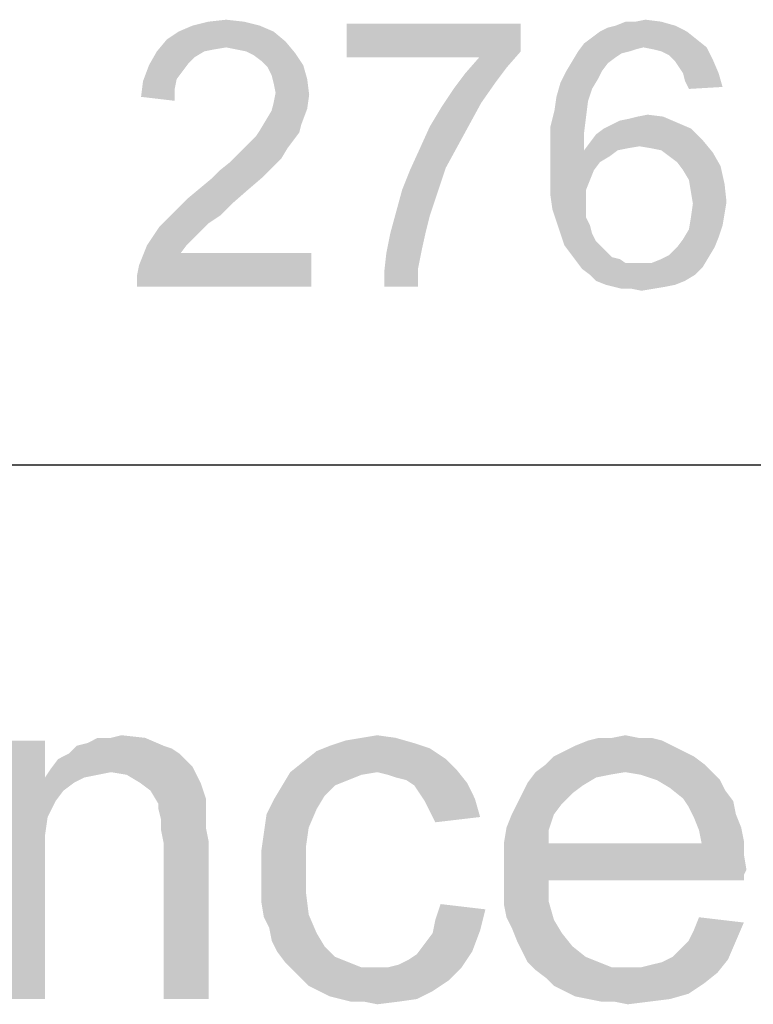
# Paper-space layout '61767N-2-A-2_1_2' of a CAD drawing. Header units: millimetres. Extents: x 0 to 594, y 1 to 420.
# Tile 31 of 83: x 445.76 to 449.88, y 52.63 to 58.16. Entities that reach past the tile are written whole.
import ezdxf

# ---------------------------------------------------------------- set-up
doc = ezdxf.new("R2010")
doc.units = ezdxf.units.MM
doc.header["$LTSCALE"] = 32.67
doc.layers.add('61767N-2-A-2_DXF_FORMAT', color=7, linetype='CONTINUOUS')
doc.layers.add('DETAIL', color=7, linetype='CONTINUOUS')

psp = doc.layouts.new('61767N-2-A-2_1_2')

# ---------------------------------------------------------------- linework, layer by layer
at = {"layer": '61767N-2-A-2_DXF_FORMAT', "color": 2, "linetype": 'Continuous'}
psp.add_line((409, 55.662), (484, 55.662), dxfattribs=at)
at = {"layer": 'DETAIL', "color": 2, "linetype": 'Continuous'}
for points in [[(447.1101, 58.1287), (446.6545, 58.0953), (446.7323, 58.1287)], [(446.6545, 58.0953), (447.1101, 58.1287), (447.1879, 58.0953)], [(447.0212, 58.1509), (446.7323, 58.1287), (446.8212, 58.1509)], [(446.7323, 58.1287), (447.0212, 58.1509), (447.1101, 58.1287)], [(446.8212, 58.1509), (446.9212, 58.162), (447.0212, 58.1509)], [(448.5767, 58.1398), (448.5767, 57.9842), (447.599, 57.9509)], [(448.5767, 58.1398), (447.599, 57.9509), (447.599, 58.1398)], [(449.0212, 58.0953), (449.0656, 58.1176), (449.4434, 58.1287)], [(449.0212, 58.0953), (449.4434, 58.1287), (449.5101, 58.0953)], [(449.4434, 58.1287), (449.0656, 58.1176), (449.1101, 58.1287)], [(449.2212, 58.1509), (449.3656, 58.1509), (449.1101, 58.1287)], [(449.2212, 58.1509), (449.1101, 58.1287), (449.1656, 58.1509)], [(449.1101, 58.1287), (449.3656, 58.1509), (449.4434, 58.1287)], [(449.2212, 58.1509), (449.2767, 58.162), (449.3656, 58.1509)], [(447.1879, 58.0953), (446.5879, 58.0509), (446.6545, 58.0953)], [(446.5879, 58.0509), (447.1879, 58.0953), (447.2545, 58.0398)], [(449.5656, 58.0509), (448.9323, 58.0287), (448.9767, 58.062)], [(449.5101, 58.0953), (448.9767, 58.062), (449.0212, 58.0953)], [(448.9767, 58.062), (449.5101, 58.0953), (449.5656, 58.0509)], [(447.2545, 58.0398), (446.5323, 57.9842), (446.5879, 58.0509)], [(447.2545, 58.0398), (446.9212, 58.0064), (446.5323, 57.9842)], [(446.9212, 58.0064), (446.8545, 57.9953), (446.5323, 57.9842)], [(446.9767, 57.9953), (446.9212, 58.0064), (447.2545, 58.0398)], [(447.0323, 57.9842), (446.9767, 57.9953), (447.2545, 58.0398)], [(447.0323, 57.9842), (447.2545, 58.0398), (447.3101, 57.9731)], [(449.2656, 58.0064), (448.899, 57.9842), (448.9323, 58.0287)], [(449.2656, 58.0064), (449.2212, 57.9953), (448.899, 57.9842)], [(449.2656, 58.0064), (448.9323, 58.0287), (449.5656, 58.0509)], [(449.2656, 58.0064), (449.5656, 58.0509), (449.6212, 58.0064)], [(449.6212, 58.0064), (449.3212, 57.9953), (449.2656, 58.0064)], [(449.3656, 57.9842), (449.3212, 57.9953), (449.6212, 58.0064)], [(449.4101, 57.962), (449.3656, 57.9842), (449.6212, 58.0064)], [(449.4101, 57.962), (449.6212, 58.0064), (449.6545, 57.9398)], [(446.799, 57.9842), (446.7434, 57.9509), (446.4879, 57.9064)], [(446.799, 57.9842), (446.4879, 57.9064), (446.5323, 57.9842)], [(446.7434, 57.9509), (446.7101, 57.9176), (446.4879, 57.9064)], [(446.5323, 57.9842), (446.8545, 57.9953), (446.799, 57.9842)], [(447.3101, 57.9731), (447.0767, 57.962), (447.0323, 57.9842)], [(447.1212, 57.9287), (447.0767, 57.962), (447.3101, 57.9731)], [(447.1212, 57.9287), (447.3101, 57.9731), (447.3545, 57.9064)], [(448.3434, 57.9509), (447.599, 57.9509), (448.5767, 57.9842)], [(448.499, 57.8953), (448.2656, 57.862), (448.3434, 57.9509)], [(448.3434, 57.9509), (448.5767, 57.9842), (448.499, 57.8953)], [(449.1879, 57.9842), (449.1434, 57.9731), (448.8656, 57.9287)], [(449.1879, 57.9842), (448.8656, 57.9287), (448.899, 57.9842)], [(449.1434, 57.9731), (449.1101, 57.9509), (448.8656, 57.9287)], [(448.8656, 57.9287), (449.1101, 57.9509), (449.0656, 57.9176)], [(448.899, 57.9842), (449.2212, 57.9953), (449.1879, 57.9842)], [(449.6545, 57.9398), (449.4434, 57.9287), (449.4101, 57.962)], [(446.6767, 57.8731), (446.4545, 57.8176), (446.4879, 57.9064)], [(446.4879, 57.9064), (446.7101, 57.9176), (446.6767, 57.8731)], [(447.3545, 57.9064), (447.1545, 57.8953), (447.1212, 57.9287)], [(447.1767, 57.8509), (447.1545, 57.8953), (447.3545, 57.9064)], [(447.1767, 57.8509), (447.3545, 57.9064), (447.3767, 57.8287)], [(448.2656, 57.862), (448.499, 57.8953), (448.4323, 57.8064)], [(449.0656, 57.9176), (448.8323, 57.8731), (448.8656, 57.9287)], [(448.8323, 57.8731), (449.0656, 57.9176), (449.0323, 57.8731)], [(449.4656, 57.8953), (449.4434, 57.9287), (449.6545, 57.9398)], [(449.4879, 57.862), (449.4656, 57.8953), (449.6545, 57.9398)], [(449.4879, 57.862), (449.6545, 57.9398), (449.6879, 57.862)], [(446.6767, 57.8731), (446.6434, 57.8287), (446.4545, 57.8176)], [(447.3767, 57.8287), (447.1879, 57.8064), (447.1767, 57.8509)], [(448.4323, 57.8064), (448.199, 57.7731), (448.2656, 57.862)], [(449.0323, 57.8731), (449.0101, 57.8287), (448.799, 57.8064)], [(449.0323, 57.8731), (448.799, 57.8064), (448.8323, 57.8731)], [(449.6879, 57.862), (449.499, 57.8176), (449.4879, 57.862)], [(449.499, 57.8176), (449.6879, 57.862), (449.7101, 57.7842)], [(446.6323, 57.7731), (446.4434, 57.7287), (446.4545, 57.8176)], [(446.4545, 57.8176), (446.6434, 57.8287), (446.6323, 57.7731)], [(447.199, 57.7509), (447.1879, 57.8064), (447.3767, 57.8287)], [(447.199, 57.7509), (447.3767, 57.8287), (447.3879, 57.7398)], [(448.199, 57.7731), (448.4323, 57.8064), (448.3545, 57.6953)], [(448.9767, 57.7731), (448.7767, 57.7287), (448.799, 57.8064)], [(448.799, 57.8064), (449.0101, 57.8287), (448.9767, 57.7731)], [(449.7101, 57.7842), (449.5212, 57.7731), (449.499, 57.8176)], [(446.4434, 57.7287), (446.6323, 57.7731), (446.6323, 57.7064)], [(447.3879, 57.7398), (447.1879, 57.6953), (447.199, 57.7509)], [(447.1879, 57.6953), (447.3879, 57.7398), (447.3767, 57.662)], [(448.3545, 57.6953), (448.1323, 57.6731), (448.199, 57.7731)], [(448.7767, 57.7287), (448.9767, 57.7731), (448.9545, 57.7064)], [(447.3767, 57.662), (447.1767, 57.6509), (447.1879, 57.6953)], [(448.1323, 57.6731), (448.3545, 57.6953), (448.2879, 57.5731)], [(448.9545, 57.7064), (448.7656, 57.6509), (448.7767, 57.7287)], [(448.7656, 57.6509), (448.9545, 57.7064), (448.9434, 57.6176)], [(447.1434, 57.5953), (447.1767, 57.6509), (447.3767, 57.662)], [(447.1434, 57.5953), (447.3767, 57.662), (447.3434, 57.5731)], [(448.2879, 57.5731), (448.0656, 57.562), (448.1323, 57.6731)], [(448.9434, 57.6176), (448.7434, 57.562), (448.7656, 57.6509)], [(449.2323, 57.6176), (449.2879, 57.6287), (449.3767, 57.6176)], [(447.3434, 57.5731), (447.1101, 57.5398), (447.1434, 57.5953)], [(447.1101, 57.5398), (447.3434, 57.5731), (447.3323, 57.5287)], [(448.0656, 57.562), (448.2879, 57.5731), (448.2212, 57.4509)], [(448.7434, 57.562), (448.9434, 57.6176), (448.9323, 57.5287)], [(449.0434, 57.5509), (449.0879, 57.5731), (449.4545, 57.5842)], [(449.0434, 57.5509), (449.4545, 57.5842), (449.5323, 57.5509)], [(449.4545, 57.5842), (449.0879, 57.5731), (449.1323, 57.5953)], [(449.1323, 57.5953), (449.1879, 57.6064), (449.3767, 57.6176)], [(449.1323, 57.5953), (449.3767, 57.6176), (449.4545, 57.5842)], [(449.3767, 57.6176), (449.1879, 57.6064), (449.2323, 57.6176)], [(447.3323, 57.5287), (447.0879, 57.5064), (447.1101, 57.5398)], [(447.0879, 57.5064), (447.3323, 57.5287), (447.299, 57.4842)], [(448.2212, 57.4509), (448.0101, 57.4398), (448.0656, 57.562)], [(448.9323, 57.5287), (448.7434, 57.462), (448.7434, 57.562)], [(448.7434, 57.462), (448.9323, 57.5287), (448.9323, 57.4287)], [(449.599, 57.4842), (448.9656, 57.4731), (448.999, 57.5176)], [(449.5323, 57.5509), (448.999, 57.5176), (449.0434, 57.5509)], [(448.999, 57.5176), (449.5323, 57.5509), (449.599, 57.4842)], [(447.0212, 57.4398), (447.0545, 57.4731), (447.299, 57.4842)], [(447.0212, 57.4398), (447.299, 57.4842), (447.2656, 57.4398)], [(447.299, 57.4842), (447.0545, 57.4731), (447.0879, 57.5064)], [(448.9323, 57.4287), (448.7434, 57.362), (448.7434, 57.462)], [(449.2434, 57.4509), (448.9323, 57.4287), (448.9656, 57.4731)], [(449.2434, 57.4509), (448.9656, 57.4731), (449.599, 57.4842)], [(449.3101, 57.4398), (449.2434, 57.4509), (449.599, 57.4842)], [(449.3656, 57.4287), (449.3101, 57.4398), (449.599, 57.4842)], [(449.3656, 57.4287), (449.599, 57.4842), (449.6545, 57.4176)], [(447.2323, 57.3842), (446.9434, 57.362), (446.9879, 57.4064)], [(447.2656, 57.4398), (446.9879, 57.4064), (447.0212, 57.4398)], [(446.9879, 57.4064), (447.2656, 57.4398), (447.2323, 57.3842)], [(448.1545, 57.3287), (447.9545, 57.3176), (448.0101, 57.4398)], [(448.0101, 57.4398), (448.2212, 57.4509), (448.1545, 57.3287)], [(449.1212, 57.4287), (449.0767, 57.3953), (448.7434, 57.362)], [(448.9323, 57.4287), (449.1212, 57.4287), (448.7434, 57.362)], [(449.2434, 57.4509), (449.1767, 57.4398), (448.9323, 57.4287)], [(448.9323, 57.4287), (449.1767, 57.4398), (449.1212, 57.4287)], [(449.6545, 57.4176), (449.4101, 57.3953), (449.3656, 57.4287)], [(449.4545, 57.362), (449.4101, 57.3953), (449.6545, 57.4176)], [(449.4545, 57.362), (449.6545, 57.4176), (449.699, 57.3398)], [(447.1879, 57.3398), (446.8879, 57.3176), (446.9434, 57.362)], [(446.9434, 57.362), (447.2323, 57.3842), (447.1879, 57.3398)], [(448.7434, 57.362), (449.0767, 57.3953), (449.0212, 57.362)], [(449.0212, 57.362), (448.9879, 57.3176), (448.7434, 57.262)], [(449.0212, 57.362), (448.7434, 57.262), (448.7434, 57.362)], [(449.699, 57.3398), (449.4879, 57.3176), (449.4545, 57.362)], [(446.8434, 57.2731), (446.8879, 57.3176), (447.1879, 57.3398)], [(446.8434, 57.2731), (447.1879, 57.3398), (447.1212, 57.2731)], [(447.9101, 57.2064), (447.9545, 57.3176), (448.1545, 57.3287)], [(447.9101, 57.2064), (448.1545, 57.3287), (448.1101, 57.1953)], [(448.7434, 57.262), (448.9879, 57.3176), (448.9656, 57.262)], [(449.5212, 57.262), (449.4879, 57.3176), (449.699, 57.3398)], [(449.5212, 57.262), (449.699, 57.3398), (449.7212, 57.2398)], [(447.1212, 57.2731), (446.7767, 57.2176), (446.8434, 57.2731)], [(446.7767, 57.2176), (447.1212, 57.2731), (447.0434, 57.2064)], [(448.9656, 57.262), (448.9434, 57.2064), (448.7434, 57.1731)], [(448.9656, 57.262), (448.7434, 57.1731), (448.7434, 57.262)], [(449.7212, 57.2398), (449.5323, 57.1953), (449.5212, 57.262)], [(449.5323, 57.1953), (449.7212, 57.2398), (449.7323, 57.1398)], [(447.0434, 57.2064), (446.7101, 57.162), (446.7767, 57.2176)], [(446.7101, 57.162), (447.0434, 57.2064), (446.9545, 57.1287)], [(448.1101, 57.1953), (447.8767, 57.0842), (447.9101, 57.2064)], [(447.8767, 57.0842), (448.1101, 57.1953), (448.0656, 57.062)], [(448.7434, 57.1731), (448.9434, 57.2064), (448.9434, 57.1398)], [(449.7323, 57.1398), (449.5434, 57.1287), (449.5323, 57.1953)], [(446.9545, 57.1287), (446.6434, 57.0953), (446.7101, 57.162)], [(446.6434, 57.0953), (446.9545, 57.1287), (446.8879, 57.062)], [(448.9434, 57.1398), (448.7545, 57.0953), (448.7434, 57.1731)], [(448.7545, 57.0953), (448.9434, 57.1398), (448.9434, 57.0953)], [(449.7212, 57.0731), (449.5323, 57.0509), (449.5434, 57.1287)], [(449.5434, 57.1287), (449.7323, 57.1398), (449.7212, 57.0731)], [(446.8879, 57.062), (446.5879, 57.0398), (446.6434, 57.0953)], [(448.0656, 57.062), (447.8434, 56.962), (447.8767, 57.0842)], [(448.9434, 57.0953), (448.7767, 57.0287), (448.7545, 57.0953)], [(448.9434, 57.0953), (448.9434, 57.0509), (448.7767, 57.0287)], [(449.5323, 57.0509), (449.7212, 57.0731), (449.7101, 57.0064)], [(446.8212, 57.0176), (446.5434, 56.9953), (446.5879, 57.0398)], [(446.5434, 56.9953), (446.8212, 57.0176), (446.7767, 56.9731)], [(446.5879, 57.0398), (446.8879, 57.062), (446.8212, 57.0176)], [(448.0656, 57.062), (448.0434, 56.9731), (447.8434, 56.962)], [(448.7767, 57.0287), (448.9434, 57.0509), (448.9656, 57.0064)], [(448.9656, 57.0064), (448.799, 56.962), (448.7767, 57.0287)], [(449.7101, 57.0064), (449.5212, 56.9842), (449.5323, 57.0509)], [(446.7767, 56.9731), (446.4767, 56.8953), (446.5434, 56.9953)], [(446.7767, 56.9731), (446.7434, 56.9398), (446.4767, 56.8953)], [(448.0212, 56.8731), (447.8212, 56.8509), (447.8434, 56.962)], [(447.8434, 56.962), (448.0434, 56.9731), (448.0212, 56.8731)], [(448.799, 56.962), (448.9656, 57.0064), (448.9767, 56.962)], [(448.9767, 56.962), (448.8212, 56.8953), (448.799, 56.962)], [(448.9767, 56.962), (448.999, 56.9176), (448.8212, 56.8953)], [(449.6879, 56.9398), (449.4879, 56.9287), (449.5212, 56.9842)], [(449.5212, 56.9842), (449.7101, 57.0064), (449.6879, 56.9398)], [(446.4767, 56.8953), (446.7434, 56.9398), (446.699, 56.8953)], [(448.8212, 56.8953), (448.999, 56.9176), (449.0323, 56.8842)], [(449.4545, 56.8842), (449.4879, 56.9287), (449.6879, 56.9398)], [(449.4545, 56.8842), (449.6879, 56.9398), (449.6656, 56.8842)], [(446.4212, 56.7287), (446.4323, 56.7842), (447.399, 56.8509)], [(446.4212, 56.662), (446.4212, 56.7287), (447.399, 56.8509)], [(446.4212, 56.662), (447.399, 56.8509), (447.399, 56.662)], [(446.699, 56.8953), (446.6656, 56.8509), (446.4323, 56.7842)], [(446.699, 56.8953), (446.4323, 56.7842), (446.4767, 56.8953)], [(446.6656, 56.8509), (447.399, 56.8509), (446.4323, 56.7842)], [(447.999, 56.762), (447.8101, 56.7509), (447.8212, 56.8509)], [(447.8212, 56.8509), (448.0212, 56.8731), (447.999, 56.762)], [(449.0323, 56.8842), (448.8545, 56.8509), (448.8212, 56.8953)], [(449.0323, 56.8842), (449.0545, 56.862), (448.8545, 56.8509)], [(448.8545, 56.8509), (449.0545, 56.862), (449.0879, 56.8287)], [(449.0879, 56.8287), (448.8879, 56.8064), (448.8545, 56.8509)], [(449.6656, 56.8842), (449.4101, 56.8398), (449.4545, 56.8842)], [(449.4101, 56.8398), (449.6656, 56.8842), (449.6323, 56.8287)], [(449.0879, 56.8287), (449.1323, 56.8176), (448.8879, 56.8064)], [(448.8879, 56.8064), (449.1323, 56.8176), (449.1656, 56.7953)], [(449.1656, 56.7953), (448.9212, 56.762), (448.8879, 56.8064)], [(449.3101, 56.7953), (449.599, 56.7731), (448.9212, 56.762)], [(449.2434, 56.7953), (449.3101, 56.7953), (448.9212, 56.762)], [(449.2101, 56.7953), (449.2434, 56.7953), (448.9212, 56.762)], [(449.1656, 56.7953), (449.2101, 56.7953), (448.9212, 56.762)], [(449.3101, 56.7953), (449.3656, 56.8176), (449.6323, 56.8287)], [(449.3101, 56.7953), (449.6323, 56.8287), (449.599, 56.7731)], [(449.6323, 56.8287), (449.3656, 56.8176), (449.4101, 56.8398)], [(447.8101, 56.662), (447.8101, 56.7509), (447.999, 56.762)], [(447.8101, 56.662), (447.999, 56.762), (447.999, 56.662)], [(448.9656, 56.7287), (448.9212, 56.762), (449.599, 56.7731)], [(448.9656, 56.7287), (449.599, 56.7731), (449.5545, 56.7287)], [(449.5545, 56.7287), (448.999, 56.6953), (448.9656, 56.7287)], [(448.999, 56.6953), (449.5545, 56.7287), (449.499, 56.6953)], [(449.499, 56.6953), (449.0545, 56.6731), (448.999, 56.6953)], [(449.0545, 56.6731), (449.499, 56.6953), (449.4434, 56.6731)], [(449.4434, 56.6731), (449.099, 56.662), (449.0545, 56.6731)], [(449.099, 56.662), (449.4434, 56.6731), (449.3879, 56.662)], [(449.3879, 56.662), (449.1434, 56.6509), (449.099, 56.662)], [(449.199, 56.6509), (449.1434, 56.6509), (449.3879, 56.662)], [(449.199, 56.6509), (449.3879, 56.662), (449.3212, 56.6509)], [(449.3212, 56.6509), (449.2545, 56.6398), (449.199, 56.6509)], [(446.2741, 54.1287), (446.3333, 54.1435), (446.4667, 54.1287)], [(447.6815, 54.1287), (447.7704, 54.1435), (447.8741, 54.1287)], [(449.0889, 54.1287), (449.163, 54.1435), (449.237, 54.1287)], [(445.9037, 54.1139), (445.9037, 53.9064), (445.6519, 52.662)], [(445.9037, 54.1139), (445.6519, 52.662), (445.6519, 54.1139)], [(446.5704, 54.0842), (446.6148, 54.0694), (446.037, 54.0398)], [(446.5704, 54.0842), (446.037, 54.0398), (446.0815, 54.0842)], [(446.0815, 54.0842), (446.1407, 54.099), (446.4667, 54.1287)], [(446.0815, 54.0842), (446.4667, 54.1287), (446.5704, 54.0842)], [(446.2741, 54.1287), (446.4667, 54.1287), (446.1407, 54.099)], [(446.2741, 54.1287), (446.1407, 54.099), (446.2, 54.1287)], [(448.0667, 54.0694), (447.4296, 54.0546), (447.5037, 54.0842)], [(447.9778, 54.099), (447.5037, 54.0842), (447.5926, 54.1139)], [(447.5037, 54.0842), (447.9778, 54.099), (448.0667, 54.0694)], [(447.8741, 54.1287), (447.5926, 54.1139), (447.6815, 54.1287)], [(447.5926, 54.1139), (447.8741, 54.1287), (447.9778, 54.099)], [(449.4296, 54.0842), (448.8222, 54.0546), (448.8815, 54.0842)], [(448.8222, 54.0546), (449.4296, 54.0842), (449.4889, 54.0546)], [(449.3704, 54.1139), (448.8815, 54.0842), (448.9556, 54.1139)], [(448.8815, 54.0842), (449.3704, 54.1139), (449.4296, 54.0842)], [(449.237, 54.1287), (449.3111, 54.1287), (448.9556, 54.1139)], [(449.0889, 54.1287), (449.237, 54.1287), (448.9556, 54.1139)], [(449.0889, 54.1287), (448.9556, 54.1139), (449.0148, 54.1287)], [(448.9556, 54.1139), (449.3111, 54.1287), (449.3704, 54.1139)], [(446.6593, 54.0398), (445.9778, 54.0101), (446.037, 54.0398)], [(445.9778, 54.0101), (446.6593, 54.0398), (446.7037, 53.9953)], [(446.037, 54.0398), (446.6148, 54.0694), (446.6593, 54.0398)], [(448.1556, 54.0101), (447.3556, 53.9953), (447.4296, 54.0546)], [(447.4296, 54.0546), (448.0667, 54.0694), (448.1556, 54.0101)], [(449.5482, 54.025), (448.7185, 53.9805), (448.763, 54.025)], [(448.7185, 53.9805), (449.5482, 54.025), (449.6074, 53.9805)], [(449.4889, 54.0546), (448.763, 54.025), (448.8222, 54.0546)], [(448.763, 54.025), (449.4889, 54.0546), (449.5482, 54.025)], [(446.7037, 53.9953), (445.9333, 53.9509), (445.9778, 54.0101)], [(446.7037, 53.9953), (446.7333, 53.9657), (445.9333, 53.9509)], [(448.2148, 53.9509), (447.2815, 53.9361), (447.3556, 53.9953)], [(447.3556, 53.9953), (448.1556, 54.0101), (448.2148, 53.9509)], [(449.6074, 53.9805), (448.6593, 53.9361), (448.7185, 53.9805)], [(449.163, 53.9361), (448.6593, 53.9361), (449.6074, 53.9805)], [(449.163, 53.9361), (449.6074, 53.9805), (449.6519, 53.9361)], [(446.2741, 53.9361), (445.9037, 53.9064), (445.9333, 53.9509)], [(446.2741, 53.9361), (446.2, 53.9213), (445.9037, 53.9064)], [(445.9037, 53.9064), (446.2, 53.9213), (446.1259, 53.9064)], [(446.2741, 53.9361), (445.9333, 53.9509), (446.7333, 53.9657)], [(446.363, 53.9213), (446.2741, 53.9361), (446.7333, 53.9657)], [(446.437, 53.8768), (446.363, 53.9213), (446.7333, 53.9657)], [(446.437, 53.8768), (446.7333, 53.9657), (446.7778, 53.8768)], [(447.7704, 53.9361), (447.6815, 53.9213), (447.237, 53.862)], [(447.7704, 53.9361), (447.237, 53.862), (447.2815, 53.9361)], [(447.6815, 53.9213), (447.6074, 53.8916), (447.237, 53.862)], [(447.7704, 53.9361), (447.2815, 53.9361), (448.2148, 53.9509)], [(447.8296, 53.9213), (447.7704, 53.9361), (448.2148, 53.9509)], [(447.8741, 53.9064), (447.8296, 53.9213), (448.2148, 53.9509)], [(447.9333, 53.8916), (447.8741, 53.9064), (448.2148, 53.9509)], [(447.9333, 53.8916), (448.2148, 53.9509), (448.2741, 53.8768)], [(449.163, 53.9361), (449.0741, 53.9213), (448.6148, 53.8768)], [(449.163, 53.9361), (448.6148, 53.8768), (448.6593, 53.9361)], [(449.0741, 53.9213), (449, 53.9064), (448.6148, 53.8768)], [(449.6519, 53.9361), (449.2519, 53.9213), (449.163, 53.9361)], [(449.3407, 53.8916), (449.2519, 53.9213), (449.6519, 53.9361)], [(449.3407, 53.8916), (449.6519, 53.9361), (449.6963, 53.8916)], [(445.9037, 53.9064), (445.9185, 53.6842), (445.6519, 52.662)], [(445.9037, 53.9064), (446.1259, 53.9064), (446.0667, 53.8768)], [(445.9037, 53.9064), (446.0667, 53.8768), (446.0074, 53.8324)], [(445.9037, 53.9064), (446.0074, 53.8324), (445.963, 53.7731)], [(445.9037, 53.9064), (445.963, 53.7731), (445.9185, 53.6842)], [(446.7778, 53.8768), (446.4963, 53.8324), (446.437, 53.8768)], [(446.4963, 53.8324), (446.7778, 53.8768), (446.8074, 53.7879)], [(447.5333, 53.862), (447.4741, 53.8027), (447.1926, 53.7879)], [(447.5333, 53.862), (447.1926, 53.7879), (447.237, 53.862)], [(447.237, 53.862), (447.6074, 53.8916), (447.5333, 53.862)], [(448.2741, 53.8768), (447.9778, 53.862), (447.9333, 53.8916)], [(448.0074, 53.8176), (447.9778, 53.862), (448.2741, 53.8768)], [(448.0074, 53.8176), (448.2741, 53.8768), (448.3185, 53.7879)], [(448.9259, 53.862), (448.5852, 53.8176), (448.6148, 53.8768)], [(448.5852, 53.8176), (448.9259, 53.862), (448.8667, 53.8176)], [(448.6148, 53.8768), (449, 53.9064), (448.9259, 53.862)], [(449.6963, 53.8916), (449.4148, 53.8472), (449.3407, 53.8916)], [(449.4148, 53.8472), (449.6963, 53.8916), (449.7259, 53.8324)], [(446.8074, 53.7879), (446.5407, 53.7583), (446.4963, 53.8324)], [(448.3185, 53.7879), (448.037, 53.7731), (448.0074, 53.8176)], [(448.8667, 53.8176), (448.5556, 53.7583), (448.5852, 53.8176)], [(448.5556, 53.7583), (448.8667, 53.8176), (448.8074, 53.7583)], [(449.7259, 53.8324), (449.4889, 53.7879), (449.4148, 53.8472)], [(449.4889, 53.7879), (449.7259, 53.8324), (449.7704, 53.7731)], [(446.5407, 53.7583), (446.8074, 53.7879), (446.8074, 53.7435)], [(446.8074, 53.7435), (446.5407, 53.7287), (446.5407, 53.7583)], [(447.4296, 53.7287), (447.1482, 53.699), (447.1926, 53.7879)], [(447.1926, 53.7879), (447.4741, 53.8027), (447.4296, 53.7287)], [(448.0667, 53.7139), (448.037, 53.7731), (448.3185, 53.7879)], [(448.0667, 53.7139), (448.3185, 53.7879), (448.3482, 53.6842)], [(448.8074, 53.7583), (448.5259, 53.699), (448.5556, 53.7583)], [(448.5259, 53.699), (448.8074, 53.7583), (448.763, 53.699)], [(449.7704, 53.7731), (449.5185, 53.7435), (449.4889, 53.7879)], [(449.5185, 53.7435), (449.7704, 53.7731), (449.7852, 53.699)], [(446.5407, 53.7287), (446.8074, 53.7435), (446.8074, 53.6842)], [(446.8074, 53.6842), (446.5556, 53.6694), (446.5407, 53.7287)], [(447.3852, 53.625), (447.1333, 53.5953), (447.1482, 53.699)], [(447.1482, 53.699), (447.4296, 53.7287), (447.3852, 53.625)], [(448.3482, 53.6842), (448.0963, 53.6546), (448.0667, 53.7139)], [(448.763, 53.699), (448.4963, 53.625), (448.5259, 53.699)], [(448.4963, 53.625), (448.763, 53.699), (448.7333, 53.6101)], [(449.7852, 53.699), (449.5482, 53.6842), (449.5185, 53.7435)], [(449.5482, 53.6842), (449.7852, 53.699), (449.8148, 53.625)], [(445.9185, 53.6842), (445.9037, 53.5805), (445.6519, 52.662)], [(446.5556, 53.6694), (446.8074, 53.6842), (446.8074, 53.625)], [(446.8074, 53.625), (446.5556, 53.6101), (446.5556, 53.6694)], [(449.8148, 53.625), (449.5778, 53.6101), (449.5482, 53.6842)], [(446.5556, 53.6101), (446.8074, 53.625), (446.8222, 53.5509)], [(446.8222, 53.5509), (446.5704, 53.5361), (446.5556, 53.6101)], [(447.3704, 53.5213), (447.1185, 53.4916), (447.1333, 53.5953)], [(447.1333, 53.5953), (447.3852, 53.625), (447.3704, 53.5213)], [(448.7333, 53.6101), (448.4815, 53.5361), (448.4963, 53.625)], [(448.4815, 53.5361), (448.7333, 53.6101), (448.7333, 53.5361)], [(449.5778, 53.6101), (449.8148, 53.625), (449.8296, 53.5509)], [(449.8296, 53.5509), (449.5926, 53.5361), (449.5778, 53.6101)], [(445.9037, 53.5805), (445.9037, 53.4472), (445.6519, 52.662)], [(446.5704, 52.662), (446.5704, 53.5361), (446.8222, 53.5509)], [(446.5704, 52.662), (446.8222, 53.5509), (446.8222, 52.662)], [(449.5926, 53.5361), (449.8296, 53.4768), (448.4815, 53.462)], [(448.7333, 53.5361), (449.5926, 53.5361), (448.4815, 53.462)], [(448.7333, 53.5361), (448.4815, 53.462), (448.4815, 53.5361)], [(449.5926, 53.5361), (449.8296, 53.5509), (449.8296, 53.4768)], [(447.1185, 53.4916), (447.3704, 53.5213), (447.3704, 53.3879)], [(447.3704, 53.3879), (447.1185, 53.3731), (447.1185, 53.4916)], [(448.4815, 53.462), (449.8296, 53.4768), (449.8444, 53.3879)], [(445.6519, 52.662), (445.9037, 53.4472), (445.9037, 52.662)], [(449.8444, 53.3879), (448.4815, 53.3731), (448.4815, 53.462)], [(447.1185, 53.2842), (447.1185, 53.3731), (447.3704, 53.3879)], [(447.1185, 53.2842), (447.3704, 53.3879), (447.3704, 53.2546)], [(448.4815, 53.3731), (449.8444, 53.3879), (449.8296, 53.3583)], [(448.4815, 53.3731), (449.8296, 53.3583), (448.7333, 53.3287)], [(448.7333, 53.3287), (448.4815, 53.2842), (448.4815, 53.3731)], [(448.4815, 53.2842), (448.7333, 53.3287), (448.7333, 53.2101)], [(448.7333, 53.3287), (449.8296, 53.3583), (449.8296, 53.3287)], [(447.3704, 53.2546), (447.1185, 53.2101), (447.1185, 53.2842)], [(447.1185, 53.2101), (447.3704, 53.2546), (447.3852, 53.1361)], [(448.7333, 53.2101), (448.4815, 53.1953), (448.4815, 53.2842)], [(447.3852, 53.1361), (447.1333, 53.1213), (447.1185, 53.2101)], [(448.3778, 53.1657), (448.0963, 53.1064), (448.1259, 53.1953)], [(448.4963, 53.1213), (448.4815, 53.1953), (448.7333, 53.2101)], [(448.4963, 53.1213), (448.7333, 53.2101), (448.763, 53.1064)], [(448.0963, 53.1064), (448.3778, 53.1657), (448.3482, 53.0472)], [(447.163, 53.062), (447.1333, 53.1213), (447.3852, 53.1361)], [(447.163, 53.062), (447.3852, 53.1361), (447.4296, 53.0324)], [(448.3482, 53.0472), (448.0815, 53.0324), (448.0963, 53.1064)], [(448.763, 53.1064), (448.5259, 53.062), (448.4963, 53.1213)], [(448.5259, 53.062), (448.763, 53.1064), (448.8074, 53.0324)], [(449.5185, 52.9879), (449.5482, 53.0472), (449.8296, 53.0916)], [(449.5185, 52.9879), (449.8296, 53.0916), (449.7852, 52.9879)], [(449.8296, 53.0916), (449.5482, 53.0472), (449.5778, 53.1213)], [(447.4296, 53.0324), (447.1778, 52.9879), (447.163, 53.062)], [(447.1778, 52.9879), (447.4296, 53.0324), (447.4741, 52.9583)], [(448.037, 52.9731), (448.0815, 53.0324), (448.3482, 53.0472)], [(448.037, 52.9731), (448.3482, 53.0472), (448.3037, 52.9287)], [(448.8074, 53.0324), (448.5556, 52.9879), (448.5259, 53.062)], [(448.5556, 52.9879), (448.8074, 53.0324), (448.8667, 52.9583)], [(447.4741, 52.9583), (447.2074, 52.9287), (447.1778, 52.9879)], [(448.8667, 52.9583), (448.5852, 52.9287), (448.5556, 52.9879)], [(449.4296, 52.899), (449.4741, 52.9435), (449.7852, 52.9879)], [(449.4296, 52.899), (449.7852, 52.9879), (449.7407, 52.8842)], [(449.7852, 52.9879), (449.4741, 52.9435), (449.5185, 52.9879)], [(447.2074, 52.9287), (447.4741, 52.9583), (447.5333, 52.899)], [(447.5333, 52.899), (447.2519, 52.8694), (447.2074, 52.9287)], [(447.8296, 52.8398), (447.8889, 52.8546), (448.3037, 52.9287)], [(447.8296, 52.8398), (448.3037, 52.9287), (448.2444, 52.8398)], [(447.8889, 52.8546), (447.9482, 52.8842), (448.3037, 52.9287)], [(447.9482, 52.8842), (447.9926, 52.9139), (448.3037, 52.9287)], [(448.3037, 52.9287), (447.9926, 52.9139), (448.037, 52.9731)], [(448.5852, 52.9287), (448.8667, 52.9583), (448.9407, 52.899)], [(448.9407, 52.899), (448.6148, 52.8694), (448.5852, 52.9287)], [(447.2519, 52.8694), (447.5333, 52.899), (447.6074, 52.8694)], [(447.6074, 52.8694), (447.2963, 52.825), (447.2519, 52.8694)], [(447.6074, 52.8694), (447.6815, 52.8398), (447.2963, 52.825)], [(448.6148, 52.8694), (448.9407, 52.899), (449.0148, 52.8694)], [(449.0148, 52.8694), (448.6593, 52.825), (448.6148, 52.8694)], [(449.0148, 52.8694), (449.0889, 52.8398), (448.6593, 52.825)], [(449.2519, 52.8398), (449.3111, 52.8546), (449.7407, 52.8842)], [(449.2519, 52.8398), (449.7407, 52.8842), (449.6815, 52.8101)], [(449.3111, 52.8546), (449.3704, 52.8694), (449.7407, 52.8842)], [(449.7407, 52.8842), (449.3704, 52.8694), (449.4296, 52.899)], [(447.8296, 52.8398), (448.2444, 52.8398), (447.2963, 52.825)], [(447.7556, 52.8398), (447.8296, 52.8398), (447.2963, 52.825)], [(447.6815, 52.8398), (447.7556, 52.8398), (447.2963, 52.825)], [(447.3407, 52.7805), (447.2963, 52.825), (448.2444, 52.8398)], [(447.3407, 52.7805), (448.2444, 52.8398), (448.1704, 52.7657)], [(449.1778, 52.8398), (449.2519, 52.8398), (448.6593, 52.825)], [(449.0889, 52.8398), (449.1778, 52.8398), (448.6593, 52.825)], [(449.6815, 52.8101), (448.6593, 52.825), (449.2519, 52.8398)], [(449.6815, 52.8101), (448.7185, 52.7805), (448.6593, 52.825)], [(448.7185, 52.7805), (449.6815, 52.8101), (449.6074, 52.7509)], [(448.1704, 52.7657), (447.3852, 52.7361), (447.3407, 52.7805)], [(447.4444, 52.7064), (447.3852, 52.7361), (448.1704, 52.7657)], [(447.4444, 52.7064), (448.1704, 52.7657), (448.0815, 52.7064)], [(449.6074, 52.7509), (448.763, 52.7361), (448.7185, 52.7805)], [(448.0815, 52.7064), (447.5037, 52.6768), (447.4444, 52.7064)], [(447.563, 52.662), (447.5037, 52.6768), (448.0815, 52.7064)], [(447.563, 52.662), (448.0815, 52.7064), (447.9926, 52.662)], [(448.8222, 52.7064), (448.763, 52.7361), (449.6074, 52.7509)], [(448.8222, 52.7064), (449.6074, 52.7509), (449.5185, 52.6916)], [(449.5185, 52.6916), (448.8815, 52.6768), (448.8222, 52.7064)], [(447.9926, 52.662), (447.6222, 52.6472), (447.563, 52.662)], [(447.6963, 52.6472), (447.6222, 52.6472), (447.9926, 52.662)], [(447.6963, 52.6472), (447.9926, 52.662), (447.8889, 52.6472)], [(447.8889, 52.6472), (447.7704, 52.6324), (447.6963, 52.6472)], [(448.9556, 52.662), (448.8815, 52.6768), (449.5185, 52.6916)], [(448.9556, 52.662), (449.5185, 52.6916), (449.4148, 52.662)], [(449.4148, 52.662), (449.0296, 52.6472), (448.9556, 52.662)], [(449.1037, 52.6472), (449.0296, 52.6472), (449.4148, 52.662)], [(449.1037, 52.6472), (449.4148, 52.662), (449.2963, 52.6472)], [(449.2963, 52.6472), (449.1778, 52.6324), (449.1037, 52.6472)]]:
    psp.add_solid(points, dxfattribs=at)

doc.saveas('drawing.dxf')
